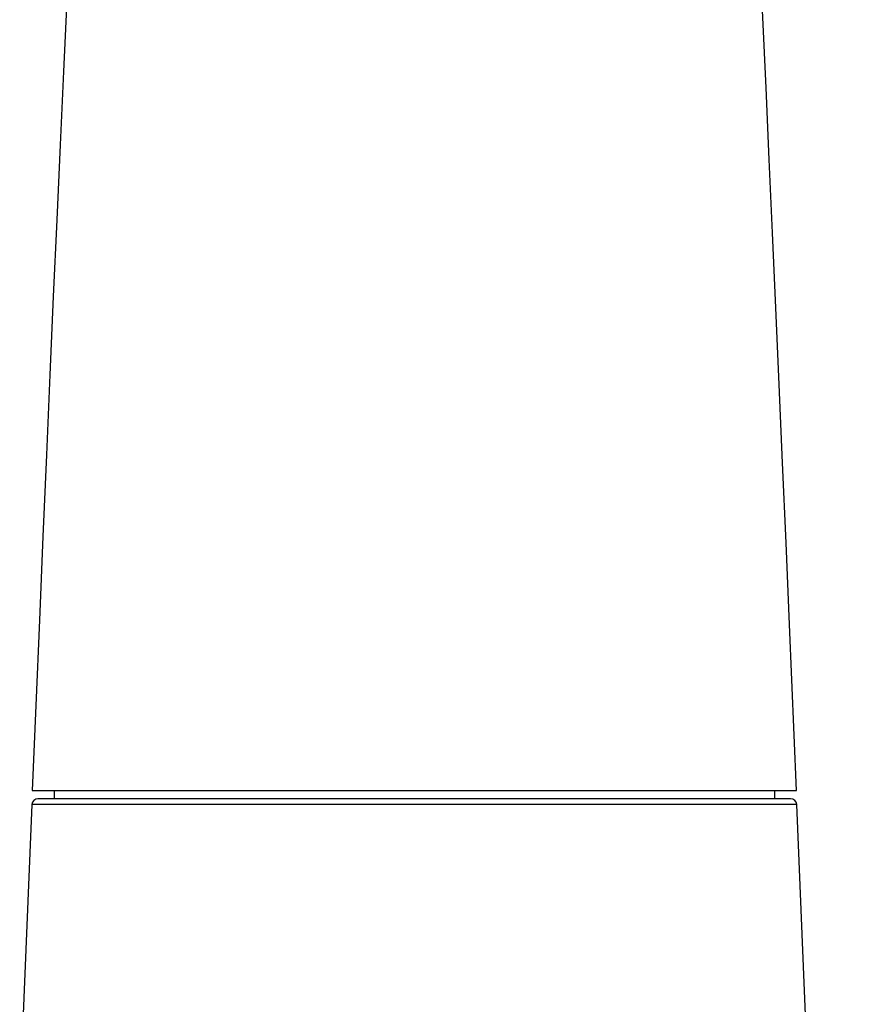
# Model space of a CAD drawing. Header units: millimetres. Extents: x -44 to 730, y -450 to 386.
# Tile 11 of 23: x 614 to 655, y 196 to 244. Entities that reach past the tile are written whole.
import ezdxf

# ---------------------------------------------------------------- set-up
doc = ezdxf.new("R2010")
doc.units = ezdxf.units.MM
doc.header["$LTSCALE"] = 23.1
doc.layers.get('0').update_dxf_attribs({"linetype": 'CONTINUOUS'})

msp = doc.modelspace()

# ---------------------------------------------------------------- linework, layer by layer
at = {"color": 7, "linetype": 'CONTINUOUS'}
for p, q in [((652.047, 206.467), (651.702, 214.652)), ((614.4, 206.467), (652.047, 206.467)), ((615.486, 206.467), (615.486, 206.067)), ((650.96, 206.467), (650.96, 206.067)), ((651.759, 206.067), (614.688, 206.067))]:
    msp.add_line(p, q, dxfattribs=at)
at = {"color": 9, "linetype": 'CONTINUOUS'}
for p, q in [((633.223, 205.78), (614.388, 205.779)), ((652.059, 205.779), (633.223, 205.78))]:
    msp.add_line(p, q, dxfattribs=at)
at = {"color": 7, "linetype": 'CONTINUOUS'}
for points in [[(617.617, 276.221), (617.483, 273.641), (617.339, 270.819), (617.191, 267.916), (617.042, 264.935), (616.89, 261.875), (616.736, 258.737), (616.579, 255.522), (616.422, 252.229), (616.262, 248.858), (616.101, 245.408), (615.938, 241.878), (615.774, 238.268), (615.608, 234.576), (615.441, 230.802), (615.273, 226.944), (615.102, 223.001), (614.929, 218.973), (614.754, 214.858), (614.576, 210.655), (614.4, 206.467)], [(651.702, 214.652), (651.531, 218.67), (651.362, 222.605), (651.195, 226.46), (651.031, 230.234), (650.868, 233.928), (650.706, 237.543), (650.546, 241.08), (650.387, 244.541), (650.229, 247.926), (650.073, 251.235), (649.918, 254.47), (649.765, 257.63), (649.614, 260.718), (649.465, 263.731), (649.318, 266.67), (649.174, 269.534), (649.031, 272.322), (648.83, 276.221)], [(614.388, 205.779), (613.786, 191.493)], [(654.698, 145.126), (653.9, 162.992), (653.636, 168.938), (653.378, 174.805), (653.128, 180.55), (652.889, 186.127), (652.661, 191.493), (652.445, 196.604), (652.059, 205.779)]]:
    msp.add_lwpolyline(points, dxfattribs=at)
for centre, start, end in [((614.687, 205.767), 90, 177.5904), ((651.759, 205.767), 2.4096, 90)]:
    msp.add_arc(centre, 0.3, start, end, dxfattribs=at)

doc.saveas('drawing.dxf')
